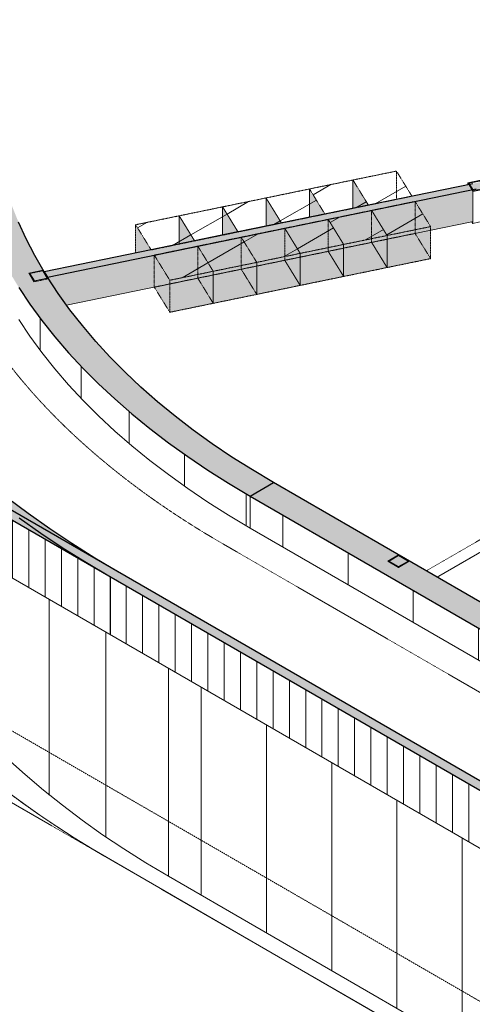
# Model space of a CAD drawing. Header units: millimetres. Extents: x 2807 to 348062, y -35711 to 43067.
# Tile 102 of 191: x 108260 to 114147, y -8248 to 4544. Entities that reach past the tile are written whole.
import ezdxf

# ---------------------------------------------------------------- set-up
doc = ezdxf.new("R2010")
doc.units = ezdxf.units.MM
for name, pattern in [('Hidden', [7.14375, 4.7625, -2.38125]), ('THO_hhidden', [2.5, 1.5, -1]), ('THO_hidden', [6, 3, -3])]:
    doc.linetypes.add(name, pattern=pattern)
for name, color, linetype, lineweight, true_color in [('A-AREA', 1, 'Continuous', 13, 0xff0000), ('A-DETL', 7, 'Continuous', 13, 0x00a600), ('G-ANNO-SYMB', 7, 'THO_hidden', 13, 0xff8040)]:
    doc.layers.add(name, color=color, linetype=linetype, lineweight=lineweight, true_color=true_color)
for name, color, linetype, lineweight in [('A-GENM', 7, 'Continuous', 13), ('A-WALL', 7, 'Continuous', 25), ('A-WALL-PATT', 7, 'Continuous', 25), ('I-WALL', 7, 'Continuous', 18), ('S-COLS', 7, 'Continuous', 13)]:
    doc.layers.add(name, color=color, linetype=linetype, lineweight=lineweight)
pattern_1 = [(30, (3507, 1220.57), (-424.264, 244.949), [])]
pattern_2 = [(30, (89894.75, 1220.57), (-424.264, 244.949), [])]
pattern_3 = [(30, (3507.014, 1220.566), (-42.42629, 24.494494), []), (30, (3507.014, 1244.815), (-42.42629, 24.494494), [])]

# ---------------------------------------------------------------- blocks, each defined once
blk = doc.blocks.new('NLRS_01_GM_WPB_dummy placeholder_gen_tho - kast 600x600x2100-V358-01 isometrie 1e verdieping _plotview_')
at = {"layer": 'A-GENM', "true_color": 0x808080}
h = blk.add_hatch(dxfattribs=at)
h.set_pattern_fill('FP_12', color=8, style=0, pattern_type=2)
h.set_pattern_definition(pattern_1)
h.paths.add_polyline_path([(23824, 1159), (24389, 1275), (24188, 1602), (23623, 1485), (23759, 1265)])
at = {"layer": 'A-GENM', "linetype": 'THO_hhidden', "true_color": 0xdcf8f8, "transparency": 33554636}
for points in [[(23824, 743), (23824, 1159), (23623, 1485), (23623, 1069)], [(23824, 743), (24389, 859), (24389, 1275), (23824, 1159)]]:
    blk.add_hatch(color=7, dxfattribs=at).paths.add_polyline_path(points)
at = {"layer": 'A-GENM', "linetype": 'THO_hhidden'}
for p, q in [((24188, 1602), (23623, 1485)), ((24389, 1275), (24188, 1602)), ((23623, 1485), (23824, 1159)), ((23623, 1069), (23623, 1485)), ((23824, 1159), (24389, 1275)), ((23824, 743), (23824, 1159)), ((24389, 1275), (24389, 859)), ((23824, 743), (23623, 1069)), ((24389, 859), (23824, 743))]:
    blk.add_line(p, q, dxfattribs=at)
at = {"layer": 'A-GENM', "color": 9, "linetype": 'THO_hhidden', "true_color": 0xb0c6c6}
for p, q in [((24188, 1186), (24188, 1602)), ((23623, 1069), (24188, 1186)), ((24188, 1186), (24389, 859))]:
    blk.add_line(p, q, dxfattribs=at)
blk = doc.blocks.new('NLRS_01_GM_WPB_dummy placeholder_gen_tho - kast 600x600x2100-V359-01 isometrie 1e verdieping _plotview_')
at = {"layer": 'A-GENM', "true_color": 0x808080}
h = blk.add_hatch(dxfattribs=at)
h.set_pattern_fill('FP_12', color=8, style=0, pattern_type=2)
h.set_pattern_definition(pattern_1)
h.paths.add_polyline_path([(24389, 1275), (24955, 1391), (24753, 1718), (24188, 1602)])
at = {"layer": 'A-GENM', "linetype": 'THO_hhidden', "true_color": 0xdcf8f8, "transparency": 33554636}
for points in [[(24389, 859), (24389, 1275), (24188, 1602), (24188, 1186)], [(24389, 859), (24955, 975), (24955, 1391), (24389, 1275), (24389, 1265)]]:
    blk.add_hatch(color=7, dxfattribs=at).paths.add_polyline_path(points)
at = {"layer": 'A-GENM', "linetype": 'THO_hhidden'}
for p, q in [((24753, 1718), (24188, 1602)), ((24955, 1391), (24753, 1718)), ((24188, 1602), (24389, 1275)), ((24389, 1275), (24955, 1391)), ((24955, 1391), (24955, 975)), ((24389, 859), (24389, 1275)), ((24955, 975), (24389, 859))]:
    blk.add_line(p, q, dxfattribs=at)
at = {"layer": 'A-GENM', "color": 9, "linetype": 'THO_hhidden', "true_color": 0xb0c6c6}
for p, q in [((24753, 1302), (24753, 1718)), ((24188, 1186), (24188, 1602)), ((24389, 1227), (24753, 1302)), ((24753, 1302), (24955, 975)), ((24389, 859), (24188, 1186))]:
    blk.add_line(p, q, dxfattribs=at)
at = {"layer": 'A-GENM', "color": 254, "linetype": 'THO_hhidden', "true_color": 0xd3eeee}
blk.add_line((24188, 1186), (24389, 1227), dxfattribs=at)
blk = doc.blocks.new('NLRS_01_GM_WPB_dummy placeholder_gen_tho - kast 600x600x2100-V360-01 isometrie 1e verdieping _plotview_')
at = {"layer": 'A-GENM', "true_color": 0x808080}
h = blk.add_hatch(dxfattribs=at)
h.set_pattern_fill('FP_12', color=8, style=0, pattern_type=2)
h.set_pattern_definition(pattern_1)
h.paths.add_polyline_path([(24955, 1391), (25520, 1508), (25319, 1834), (24753, 1718)])
at = {"layer": 'A-GENM', "linetype": 'THO_hhidden', "true_color": 0xdcf8f8, "transparency": 33554636}
for points in [[(24955, 975), (24955, 1391), (24753, 1718), (24753, 1302), (24776, 1265)], [(24955, 975), (25520, 1092), (25520, 1508), (24955, 1391), (24955, 1265)]]:
    blk.add_hatch(color=7, dxfattribs=at).paths.add_polyline_path(points)
at = {"layer": 'A-GENM', "linetype": 'THO_hhidden'}
for p, q in [((25319, 1834), (24753, 1718)), ((25520, 1508), (25319, 1834)), ((24753, 1718), (24955, 1391)), ((24955, 1391), (25520, 1508)), ((25520, 1508), (25520, 1092)), ((24955, 975), (24955, 1391)), ((25520, 1092), (24955, 975))]:
    blk.add_line(p, q, dxfattribs=at)
at = {"layer": 'A-GENM', "color": 9, "linetype": 'THO_hhidden', "true_color": 0xb0c6c6}
for p, q in [((25319, 1418), (25319, 1834)), ((24753, 1302), (24753, 1718)), ((24955, 1343), (25319, 1418)), ((25319, 1418), (25520, 1092)), ((24955, 975), (24753, 1302))]:
    blk.add_line(p, q, dxfattribs=at)
at = {"layer": 'A-GENM', "color": 254, "linetype": 'THO_hhidden', "true_color": 0xd3eeee}
blk.add_line((24753, 1302), (24955, 1343), dxfattribs=at)
blk = doc.blocks.new('NLRS_01_GM_WPB_dummy placeholder_gen_tho - kast 600x600x2100-V361-01 isometrie 1e verdieping _plotview_')
at = {"layer": 'A-GENM', "true_color": 0x808080}
h = blk.add_hatch(dxfattribs=at)
h.set_pattern_fill('FP_12', color=8, style=0, pattern_type=2)
h.set_pattern_definition(pattern_1)
h.paths.add_polyline_path([(25520, 1508), (26085, 1624), (25884, 1950), (25319, 1834)])
at = {"layer": 'A-GENM', "linetype": 'THO_hhidden', "true_color": 0xdcf8f8, "transparency": 33554636}
for points in [[(25520, 1092), (25520, 1508), (25319, 1834), (25319, 1418), (25413, 1265)], [(25520, 1092), (26085, 1208), (26085, 1624), (25520, 1508), (25520, 1265)]]:
    blk.add_hatch(color=7, dxfattribs=at).paths.add_polyline_path(points)
at = {"layer": 'A-GENM', "linetype": 'THO_hhidden'}
for p, q in [((25884, 1950), (25319, 1834)), ((26085, 1624), (25884, 1950)), ((25319, 1834), (25520, 1508)), ((25520, 1508), (26085, 1624)), ((26085, 1624), (26085, 1208)), ((25520, 1092), (25520, 1508)), ((26085, 1208), (25520, 1092))]:
    blk.add_line(p, q, dxfattribs=at)
at = {"layer": 'A-GENM', "color": 9, "linetype": 'THO_hhidden', "true_color": 0xb0c6c6}
for p, q in [((25884, 1534), (25884, 1950)), ((25319, 1418), (25319, 1834)), ((25520, 1092), (25319, 1418)), ((25520, 1459), (25884, 1534)), ((25884, 1534), (26085, 1208))]:
    blk.add_line(p, q, dxfattribs=at)
at = {"layer": 'A-GENM', "color": 254, "linetype": 'THO_hhidden', "true_color": 0xd3eeee}
blk.add_line((25319, 1418), (25520, 1459), dxfattribs=at)
blk = doc.blocks.new('NLRS_01_GM_WPB_dummy placeholder_gen_tho - kast 600x600x2100-V362-01 isometrie 1e verdieping _plotview_')
at = {"layer": 'A-GENM', "true_color": 0x808080}
h = blk.add_hatch(dxfattribs=at)
h.set_pattern_fill('FP_12', color=8, style=0, pattern_type=2)
h.set_pattern_definition(pattern_1)
h.paths.add_polyline_path([(26650, 1740), (27216, 1856), (27014, 2183), (26449, 2066)])
at = {"layer": 'A-GENM', "linetype": 'THO_hhidden', "true_color": 0xdcf8f8, "transparency": 33554636}
for points in [[(26650, 1324), (26650, 1740), (26449, 2066), (26449, 1650)], [(26650, 1324), (27216, 1440), (27216, 1856), (26650, 1740)]]:
    blk.add_hatch(color=7, dxfattribs=at).paths.add_polyline_path(points)
at = {"layer": 'A-GENM', "linetype": 'THO_hhidden'}
for p, q in [((27014, 2183), (26449, 2066)), ((27216, 1856), (27014, 2183)), ((26449, 2066), (26650, 1740)), ((26650, 1740), (27216, 1856)), ((27216, 1856), (27216, 1440)), ((26650, 1324), (26650, 1740)), ((27216, 1440), (26650, 1324))]:
    blk.add_line(p, q, dxfattribs=at)
at = {"layer": 'A-GENM', "color": 9, "linetype": 'THO_hhidden', "true_color": 0xb0c6c6}
for p, q in [((27014, 1767), (27014, 2183)), ((26449, 1650), (26449, 2066)), ((26650, 1692), (27014, 1767)), ((27014, 1767), (27216, 1440)), ((26650, 1324), (26449, 1650))]:
    blk.add_line(p, q, dxfattribs=at)
at = {"layer": 'A-GENM', "color": 254, "linetype": 'THO_hhidden', "true_color": 0xd3eeee}
blk.add_line((26449, 1650), (26650, 1692), dxfattribs=at)
blk = doc.blocks.new('NLRS_01_GM_WPB_dummy placeholder_gen_tho - kast 600x600x2100-V363-01 isometrie 1e verdieping _plotview_')
at = {"layer": 'A-GENM', "true_color": 0x808080}
h = blk.add_hatch(dxfattribs=at)
h.set_pattern_fill('FP_12', color=8, style=0, pattern_type=2)
h.set_pattern_definition(pattern_1)
h.paths.add_polyline_path([(23582, 1553), (24147, 1670), (23946, 1996), (23380, 1880)])
at = {"layer": 'A-GENM', "linetype": 'THO_hhidden', "true_color": 0xdcf8f8, "transparency": 33554636}
blk.add_hatch(color=7, dxfattribs=at).paths.add_polyline_path([(23380, 1512), (23582, 1553), (23380, 1880)])
at = {"layer": 'A-GENM', "linetype": 'THO_hhidden'}
for p, q in [((23946, 1996), (23380, 1880)), ((24147, 1670), (23946, 1996)), ((23380, 1880), (23582, 1553)), ((23380, 1880), (23380, 1512)), ((23582, 1553), (24147, 1670))]:
    blk.add_line(p, q, dxfattribs=at)
at = {"layer": 'A-GENM', "color": 9, "linetype": 'THO_hhidden', "true_color": 0xb0c6c6}
blk.add_line((23946, 1628), (23946, 1996), dxfattribs=at)
blk = doc.blocks.new('NLRS_01_GM_WPB_dummy placeholder_gen_tho - kast 600x600x2100-V364-01 isometrie 1e verdieping _plotview_')
at = {"layer": 'A-GENM', "true_color": 0x808080}
h = blk.add_hatch(dxfattribs=at)
h.set_pattern_fill('FP_12', color=8, style=0, pattern_type=2)
h.set_pattern_definition(pattern_1)
h.paths.add_polyline_path([(24147, 1670), (24712, 1786), (24511, 2112), (23946, 1996), (23966, 1963)])
at = {"layer": 'A-GENM', "linetype": 'THO_hhidden', "true_color": 0xdcf8f8, "transparency": 33554636}
blk.add_hatch(color=7, dxfattribs=at).paths.add_polyline_path([(23946, 1628), (24147, 1670), (23946, 1996), (23946, 1930)])
at = {"layer": 'A-GENM', "linetype": 'THO_hhidden'}
for p, q in [((24511, 2112), (23946, 1996)), ((24712, 1786), (24511, 2112)), ((23946, 1996), (24147, 1670)), ((24147, 1670), (24712, 1786))]:
    blk.add_line(p, q, dxfattribs=at)
at = {"layer": 'A-GENM', "color": 9, "linetype": 'THO_hhidden', "true_color": 0xb0c6c6}
for p, q in [((24511, 1744), (24511, 2112)), ((23946, 1996), (23946, 1628))]:
    blk.add_line(p, q, dxfattribs=at)
blk = doc.blocks.new('NLRS_01_GM_WPB_dummy placeholder_gen_tho - kast 600x600x2100-V365-01 isometrie 1e verdieping _plotview_')
at = {"layer": 'A-GENM', "true_color": 0x808080}
h = blk.add_hatch(dxfattribs=at)
h.set_pattern_fill('FP_12', color=8, style=0, pattern_type=2)
h.set_pattern_definition(pattern_1)
h.paths.add_polyline_path([(24712, 1786), (25277, 1902), (25076, 2228), (24511, 2112), (24603, 1963)])
at = {"layer": 'A-GENM', "linetype": 'THO_hhidden', "true_color": 0xdcf8f8, "transparency": 33554636}
blk.add_hatch(color=7, dxfattribs=at).paths.add_polyline_path([(24511, 1744), (24712, 1786), (24511, 2112), (24511, 1930)])
at = {"layer": 'A-GENM', "linetype": 'THO_hhidden'}
for p, q in [((25076, 2228), (24511, 2112)), ((25277, 1902), (25076, 2228)), ((24511, 2112), (24712, 1786)), ((24712, 1786), (25277, 1902))]:
    blk.add_line(p, q, dxfattribs=at)
at = {"layer": 'A-GENM', "color": 9, "linetype": 'THO_hhidden', "true_color": 0xb0c6c6}
for p, q in [((25076, 1861), (25076, 2228)), ((24511, 2112), (24511, 1744))]:
    blk.add_line(p, q, dxfattribs=at)
blk = doc.blocks.new('NLRS_01_GM_WPB_dummy placeholder_gen_tho - kast 600x600x2100-V366-01 isometrie 1e verdieping _plotview_')
at = {"layer": 'A-GENM', "true_color": 0x808080}
h = blk.add_hatch(dxfattribs=at)
h.set_pattern_fill('FP_12', color=8, style=0, pattern_type=2)
h.set_pattern_definition(pattern_1)
h.paths.add_polyline_path([(25277, 1902), (25842, 2018), (25641, 2345), (25076, 2228), (25239, 1963)])
at = {"layer": 'A-GENM', "linetype": 'THO_hhidden', "true_color": 0xdcf8f8, "transparency": 33554636}
blk.add_hatch(color=7, dxfattribs=at).paths.add_polyline_path([(25076, 1861), (25277, 1902), (25076, 2228), (25076, 1930)])
at = {"layer": 'A-GENM', "linetype": 'THO_hhidden'}
for p, q in [((25641, 2345), (25076, 2228)), ((25842, 2018), (25641, 2345)), ((25076, 2228), (25277, 1902)), ((25277, 1902), (25842, 2018))]:
    blk.add_line(p, q, dxfattribs=at)
at = {"layer": 'A-GENM', "color": 9, "linetype": 'THO_hhidden', "true_color": 0xb0c6c6}
for p, q in [((25641, 1977), (25641, 2345)), ((25076, 2228), (25076, 1861))]:
    blk.add_line(p, q, dxfattribs=at)
blk = doc.blocks.new('NLRS_01_GM_WPB_dummy placeholder_gen_tho - kast 600x600x2100-V367-01 isometrie 1e verdieping _plotview_')
at = {"layer": 'A-GENM', "true_color": 0x808080}
h = blk.add_hatch(dxfattribs=at)
h.set_pattern_fill('FP_12', color=8, style=0, pattern_type=2)
h.set_pattern_definition(pattern_1)
h.paths.add_polyline_path([(26408, 2134), (26973, 2251), (26772, 2577), (26206, 2461), (26326, 2266)])
at = {"layer": 'A-GENM', "linetype": 'THO_hhidden', "true_color": 0xdcf8f8, "transparency": 33554636}
blk.add_hatch(color=7, dxfattribs=at).paths.add_polyline_path([(26206, 2093), (26408, 2134), (26206, 2461), (26206, 2346)])
at = {"layer": 'A-GENM', "linetype": 'THO_hhidden'}
for p, q in [((26772, 2577), (26206, 2461)), ((26973, 2251), (26772, 2577)), ((26206, 2461), (26408, 2134)), ((26408, 2134), (26973, 2251))]:
    blk.add_line(p, q, dxfattribs=at)
at = {"layer": 'A-GENM', "color": 9, "linetype": 'THO_hhidden', "true_color": 0xb0c6c6}
for p, q in [((26772, 2209), (26772, 2577)), ((26206, 2461), (26206, 2093))]:
    blk.add_line(p, q, dxfattribs=at)
blk = doc.blocks.new('FP_405-01 isometrie 1e verdieping _plotview_')
at = {"layer": 'A-WALL-PATT', "color": 8, "lineweight": 13, "true_color": 0x808080}
for p, q in [((19563, -558), (19563, -368)), ((19663, -616), (19663, -512)), ((19663, -1697), (19663, -1489)), ((19861, -2380), (19861, -1604)), ((20156, -3051), (20156, -1774)), ((20546, -3706), (20546, -1999)), ((21029, -4341), (21029, -2278)), ((21600, -4950), (21600, -2608)), ((22257, -5530), (22257, -2987)), ((22994, -6076), (22994, -3412)), ((23806, -6586), (23806, -3881))]:
    blk.add_line(p, q, dxfattribs=at)
at = {"layer": 'I-WALL'}
for p, q in [((19552, 2923), (19552, 2907)), ((19552, -353), (19552, -552))]:
    blk.add_line(p, q, dxfattribs=at)
blk = doc.blocks.new('FP_409-01 isometrie 1e verdieping _plotview_')
at = {"layer": 'A-WALL-PATT', "color": 8, "lineweight": 13, "true_color": 0x808080}
for p, q in [((21062, 2931), (21062, 3347)), ((21170, 2241), (21170, 2657)), ((21386, 1560), (21386, 1976)), ((21710, 893), (21710, 1309)), ((22140, 246), (22140, 662)), ((22670, -375), (22670, 41)), ((23297, -966), (23297, -550)), ((24016, -1521), (24016, -1105)), ((24819, -2035), (24819, -1619))]:
    blk.add_line(p, q, dxfattribs=at)
at = {"layer": 'I-WALL'}
blk.add_line((21052, 3674), (21052, 3258), dxfattribs=at)
blk = doc.blocks.new('FP_410-01 isometrie 1e verdieping _plotview_')
at = {"layer": 'A-WALL-PATT', "color": 8, "lineweight": 13, "true_color": 0x808080}
for p, q in [((25179, 8398), (25179, 8814)), ((24373, 7886), (24373, 8302)), ((23654, 7332), (23654, 7748)), ((23030, 6741), (23030, 7157)), ((22507, 6119), (22507, 6535)), ((22088, 5470), (22088, 5886)), ((21778, 4802), (21778, 5218)), ((21580, 4119), (21580, 4535)), ((21494, 3429), (21494, 3845))]:
    blk.add_line(p, q, dxfattribs=at)
blk = doc.blocks.new('FP_415-01 isometrie 1e verdieping _plotview_')
at = {"layer": 'A-WALL-PATT', "color": 252, "lineweight": 13, "true_color": 0x9c978e}
for p, q in [((18482, 2778), (18482, 3528)), ((18490, 2604), (18490, 3355)), ((18503, 2431), (18503, 3182)), ((18522, 2258), (18522, 3009)), ((18548, 2086), (18548, 2837)), ((18578, 1914), (18578, 2664)), ((18615, 1742), (18615, 2492)), ((18657, 1570), (18657, 2321)), ((18705, 1399), (18705, 2150)), ((18759, 1229), (18759, 1979)), ((18818, 1059), (18818, 1810)), ((18883, 890), (18883, 1640)), ((18953, 721), (18953, 1472)), ((19029, 554), (19029, 1305)), ((19111, 387), (19111, 1138)), ((19198, 221), (19198, 972)), ((19291, 57), (19291, 807)), ((19389, -107), (19389, 644)), ((19493, -270), (19493, 481)), ((19602, -431), (19602, 320)), ((19716, -591), (19716, 160)), ((19836, -716), (19836, 1)), ((19961, -788), (19961, -157)), ((20091, -863), (20091, -313)), ((20227, -941), (20227, -467)), ((20367, -1022), (20367, -620)), ((20513, -1107), (20513, -772)), ((20663, -1193), (20663, -922)), ((20819, -1283), (20819, -1070)), ((20979, -1376), (20979, -1216)), ((21145, -1471), (21145, -1361)), ((21315, -1570), (21315, -1504)), ((21489, -1670), (21489, -1644)), ((23050, -3446), (23050, -2696))]:
    blk.add_line(p, q, dxfattribs=at)
at = {"layer": 'I-WALL'}
blk.add_line((18482, 3674), (18482, 2923), dxfattribs=at)
blk = doc.blocks.new('NLRS_28_SCO_UN_koker_gen_bcb - K200_200_12_5-V506-01 isometrie 1e verdieping _plotview_')
at = {"layer": 'S-COLS'}
h = blk.add_hatch(dxfattribs=at)
h.set_pattern_fill('FP_15', color=256, style=0, pattern_type=2)
h.set_pattern_definition(pattern_3)
h.paths.add_polyline_path([(26799, -2572), (26941, -2491), (26799, -2409), (26658, -2491)])
h.paths.add_polyline_path([(26799, -2562), (26675, -2491), (26799, -2419), (26923, -2491)])
at = {"layer": 'S-COLS', "lineweight": 18}
for p, q in [((26799, -2409), (26658, -2491)), ((26675, -2491), (26799, -2419)), ((26941, -2491), (26799, -2409)), ((26799, -2419), (26923, -2491)), ((26658, -2491), (26799, -2572)), ((26799, -2562), (26675, -2491)), ((26799, -2572), (26941, -2491)), ((26923, -2491), (26799, -2562))]:
    blk.add_line(p, q, dxfattribs=at)
blk = doc.blocks.new('NLRS_28_SCO_UN_koker_gen_bcb - K200_200_12_5-V510-01 isometrie 1e verdieping _plotview_')
at = {"layer": 'S-COLS'}
h = blk.add_hatch(dxfattribs=at)
h.set_pattern_fill('FP_15', color=256, style=0, pattern_type=2)
h.set_pattern_definition(pattern_3)
h.paths.add_polyline_path([(22058, 1140), (22246, 1179), (22179, 1288), (21991, 1249), (22031, 1183)])
h.paths.add_polyline_path([(22065, 1150), (22006, 1245), (22171, 1279), (22230, 1184)])
at = {"layer": 'S-COLS', "lineweight": 18}
for p, q in [((22179, 1288), (21991, 1249)), ((22205, 1245), (22179, 1288)), ((21991, 1249), (22058, 1140)), ((22006, 1245), (22171, 1279)), ((22065, 1150), (22006, 1245)), ((22058, 1140), (22246, 1179)), ((22230, 1184), (22065, 1150)), ((22171, 1279), (22230, 1184)), ((22246, 1179), (22220, 1222))]:
    blk.add_line(p, q, dxfattribs=at)
blk = doc.blocks.new('NLRS_28_SCO_UN_koker_gen_bcb - K200_200_12_5-V534-01 isometrie 1e verdieping _plotview_')
at = {"layer": 'S-COLS'}
h = blk.add_hatch(dxfattribs=at)
h.set_pattern_fill('FP_15', color=256, style=0, pattern_type=2)
h.set_pattern_definition(pattern_3)
h.paths.add_polyline_path([(27766, 2314), (27955, 2353), (27888, 2462), (27699, 2423)])
h.paths.add_polyline_path([(27774, 2323), (27715, 2418), (27880, 2452), (27939, 2357)])
at = {"layer": 'S-COLS', "lineweight": 18}
for p, q in [((27888, 2462), (27699, 2423)), ((27715, 2418), (27880, 2452)), ((27880, 2452), (27939, 2357)), ((27955, 2353), (27888, 2462)), ((27699, 2423), (27766, 2314)), ((27774, 2323), (27715, 2418)), ((27766, 2314), (27955, 2353)), ((27939, 2357), (27774, 2323))]:
    blk.add_line(p, q, dxfattribs=at)
at = {"layer": 'S-COLS', "color": 252, "true_color": 0x879191}
for p, q in [((27880, 2452), (27880, 2437)), ((27955, 2323), (27955, 2353)), ((27955, 2262), (27955, 2321))]:
    blk.add_line(p, q, dxfattribs=at)
at = {"layer": 'S-COLS'}
for p, q in [((27699, 2399), (27699, 2423)), ((27766, 1898), (27766, 2314)), ((27766, 1898), (27754, 1919)), ((27838, 1913), (27766, 1898))]:
    blk.add_line(p, q, dxfattribs=at)
at = {"layer": 'S-COLS', "linetype": 'Hidden'}
blk.add_line((27910, 2405), (27910, 2390), dxfattribs=at)
at = {"layer": 'S-COLS', "color": 252, "linetype": 'Hidden', "true_color": 0x879191}
blk.add_line((27910, 2390), (27910, 2351), dxfattribs=at)
at = {"layer": 'S-COLS', "color": 253, "true_color": 0xa1a1a1}
for q in [(27955, 2262), (27838, 1913)]:
    blk.add_line((27955, 1937), q, dxfattribs=at)

msp = doc.modelspace()

# ---------------------------------------------------------------- hatches: boundary and pattern name
at = {"layer": 'A-GENM', "true_color": 0x808080}
h = msp.add_hatch(dxfattribs=at)
h.set_pattern_fill('FP_12', color=8, style=0, pattern_type=2)
h.set_pattern_definition(pattern_2)
h.paths.add_polyline_path([(112230, 2018), (112795, 2134), (112594, 2461), (112029, 2345)])
at = {"layer": 'A-GENM', "true_color": 0xdcf8f8, "transparency": 33554636}
for points in [[(112029, 1977), (112230, 2018), (112029, 2345)], [(112473, 1208), (112473, 1624), (112272, 1950), (112272, 1534), (112438, 1265)], [(112473, 1208), (113038, 1324), (113038, 1740), (112473, 1624), (112473, 1265)]]:
    msp.add_hatch(color=7, dxfattribs=at).paths.add_polyline_path(points)
at = {"layer": 'A-GENM', "true_color": 0x808080}
h = msp.add_hatch(dxfattribs=at)
h.set_pattern_fill('FP_12', color=8, style=0, pattern_type=2)
h.set_pattern_definition(pattern_2)
h.paths.add_polyline_path([(112473, 1624), (113038, 1740), (112837, 2066), (112272, 1950)])
at = {"layer": 'A-WALL-PATT', "lineweight": 18, "true_color": 0x808080}
for points in [[(109439, -2695), (109545, -2633), (109238, -2451), (108884, -2226), (108650, -2071), (108371, -1873), (108102, -1672), (107806, -1435), (107593, -1255), (107355, -1041), (107127, -823), (106910, -601), (106704, -376), (106497, -131), (106326, 85), (106154, 319), (105965, 604), (105846, 797), (105710, 1039), (105585, 1283), (105473, 1530), (105373, 1778), (105285, 2028), (105210, 2279), (105147, 2531), (105097, 2784), (105059, 3038), (105034, 3292), (105022, 3547), (105022, 3803), (105034, 4058), (105059, 4310), (105097, 4564), (105147, 4817), (105210, 5069), (105285, 5320), (105373, 5570), (105473, 5818), (105585, 6065), (105710, 6309), (105854, 6564), (106015, 6822), (106189, 7076), (106354, 7298), (106541, 7532), (106740, 7763), (106950, 7990), (107172, 8214), (107406, 8435), (107650, 8651), (107842, 8813), (108102, 9020), (108371, 9221), (108650, 9418), (108992, 9644), (109238, 9799), (109545, 9981), (109862, 10159), (110260, 10368), (110520, 10498), (110862, 10659), (111211, 10815), (111568, 10965), (111932, 11108), (112304, 11246), (112714, 11388), (113066, 11503), (113456, 11622), (113852, 11734), (114253, 11840), (114660, 11939), (115168, 12052), (115486, 12117), (115906, 12196), (116329, 12268), (116756, 12332), (117186, 12390), (117623, 12441), (118053, 12484), (118490, 12520), (118928, 12549), (119368, 12571), (119808, 12586), (120249, 12593), (120693, 12593), (121138, 12586), (121583, 12571), (122027, 12548), (122531, 12514), (122910, 12482), (123350, 12437), (123786, 12386), (124220, 12327), (124651, 12261), (125078, 12188), (125502, 12107), (125922, 12020), (126362, 11919), (126747, 11824), (127152, 11716), (127552, 11601), (127946, 11479), (128334, 11351), (128716, 11217), (129091, 11076), (129458, 10928), (129819, 10775), (130172, 10615), (130420, 10498), (130753, 10331), (131078, 10159), (131395, 9981), (131501, 10043), (131181, 10222), (130853, 10396), (130516, 10564), (130078, 10769), (129729, 10922), (129372, 11069), (129008, 11211), (128636, 11347), (128259, 11477), (127874, 11601), (127440, 11731), (127048, 11840), (126666, 11939), (126213, 12047), (125869, 12124), (125454, 12208), (124986, 12294), (124611, 12357), (124184, 12421), (123754, 12479), (123322, 12529), (122887, 12572), (122450, 12608), (122012, 12636), (121572, 12658), (121132, 12672), (120691, 12680), (120247, 12680), (119802, 12672), (119357, 12658), (118913, 12636), (118471, 12606), (118030, 12570), (117591, 12526), (117154, 12475), (116720, 12417), (116179, 12332), (115803, 12268), (115422, 12196), (115018, 12113), (114603, 12019), (114193, 11919), (113788, 11812), (113388, 11699), (112994, 11579), (112606, 11452), (112224, 11320), (111849, 11181), (111482, 11035), (111121, 10884), (110768, 10727), (110424, 10564), (110087, 10396), (109759, 10222), (109439, 10043), (109129, 9858), (108791, 9644), (108536, 9474), (108254, 9275), (107982, 9071), (107661, 8813), (107415, 8603), (107180, 8389), (106955, 8171), (106740, 7949), (106537, 7724), (106344, 7495), (106154, 7251), (105993, 7029), (105835, 6791), (105704, 6579), (105553, 6309), (105430, 6065), (105319, 5818), (105220, 5570), (105133, 5320), (105059, 5069), (104996, 4817), (104947, 4564), (104909, 4310), (104884, 4056), (104872, 3801), (104872, 3545), (104884, 3288), (104910, 3031), (104948, 2775), (104999, 2520), (105062, 2265), (105138, 2012), (105227, 1759), (105327, 1509), (105441, 1260), (105566, 1013), (105704, 769), (105854, 526), (106015, 287), (106189, 50), (106374, -184), (106578, -424), (106778, -642), (106997, -866), (107227, -1087), (107468, -1303), (107735, -1528), (107982, -1724), (108254, -1927), (108536, -2126), (108827, -2321), (109129, -2510), (109336, -2633)], [(111256, -1646), (111560, -1470), (111286, -1306), (111012, -1132), (110746, -952), (110491, -767), (110247, -578), (110014, -384), (109793, -187), (109630, -34), (109434, 163), (109249, 365), (109075, 569), (108913, 776), (108761, 987), (108579, 1268), (108444, 1504), (108330, 1727), (108229, 1952), (108156, 2133), (108079, 2353), (108015, 2575), (107962, 2797), (107921, 3021), (107892, 3245), (107875, 3470), (107871, 3709), (107877, 3919), (107896, 4144), (107928, 4368), (107971, 4591), (108026, 4814), (108093, 5036), (108171, 5256), (108262, 5474), (108364, 5691), (108478, 5906), (108625, 6153), (108740, 6330), (108887, 6538), (109046, 6743), (109216, 6945), (109396, 7145), (109588, 7340), (109808, 7550), (110013, 7732), (110296, 7966), (110531, 8145), (110775, 8320), (111028, 8491), (111290, 8657), (111560, 8818), (111256, 8993), (110977, 8827), (110707, 8656), (110446, 8480), (110194, 8299), (109952, 8114), (109690, 7899), (109499, 7732), (109287, 7535), (109087, 7335), (108897, 7130), (108718, 6923), (108550, 6713), (108394, 6499), (108249, 6283), (108115, 6065), (107994, 5844), (107884, 5621), (107786, 5396), (107700, 5170), (107627, 4942), (107565, 4713), (107516, 4483), (107479, 4253), (107454, 4021), (107442, 3790), (107442, 3558), (107454, 3327), (107479, 3095), (107516, 2865), (107565, 2635), (107627, 2406), (107700, 2178), (107803, 1914), (107899, 1696), (108007, 1481), (108127, 1265), (108249, 1065), (108419, 814), (108550, 635), (108718, 425), (108897, 217), (109087, 13), (109331, -229), (109538, -419), (109754, -605), (109979, -787), (110213, -965), (110454, -1138), (110707, -1308), (110977, -1479), (111059, -1528)], [(109439, -2695), (109545, -2633), (104242, 428), (104136, 367), (109033, -2460)], [(135015, -15363), (135319, -15187), (111560, -1470), (111256, -1646), (134803, -15240)], [(133192, -16409), (133298, -16347), (109545, -2633), (109439, -2695), (132349, -15921)]]:
    msp.add_hatch(color=8, dxfattribs=at).paths.add_polyline_path(points)
at = {"layer": 'A-WALL-PATT', "lineweight": 18, "true_color": 0xafafaf}
msp.add_hatch(color=253, dxfattribs=at).paths.add_polyline_path([(108621, 1200), (114274, 2362), (114276, 2439), (108579, 1268), (108600, 1234)])
at = {"layer": 'A-WALL-PATT', "true_color": 0xf0f0f0}
h = msp.add_hatch(color=7, dxfattribs=at)
h.paths.add_polyline_path([(108870, 835), (114142, 1919), (114142, 2335), (108621, 1200), (108761, 987), (108861, 849)])
h.paths.add_polyline_path([(114162, 2323), (114274, 2346), (114274, 2362), (114154, 2336)])
at = {"layer": 'A-WALL-PATT', "lineweight": 13, "true_color": 0x808080}
h = msp.add_hatch(dxfattribs=at)
h.set_pattern_fill('FP_20', color=8, style=0, pattern_type=2)
h.set_pattern_definition([(90, (109439.16, -3110.7), (-212.132, 122.474), [])])
h.paths.add_polyline_path([(109439, -3445), (109439, -2695), (104136, 367), (104136, -384), (104201, -420), (104201, -413), (104245, -439), (104245, -447), (109033, -3211)])
h = msp.add_hatch(dxfattribs=at)
h.set_pattern_fill('FP_11', color=8, style=0, pattern_type=2)
h.set_pattern_definition([(90, (135439.5, -16023.6), (-848.528, 489.898), [])])
h.paths.add_polyline_path([(135015, -15779), (135015, -15363), (111256, -1646), (111256, -2062), (134803, -15656)])
h = msp.add_hatch(dxfattribs=at)
h.set_pattern_fill('FP_14', color=8, style=0, pattern_type=2)
h.set_pattern_definition([(90, (133192.43, -16824.66), (-212.132, 122.474), [])])
h.paths.add_polyline_path([(133192, -17159), (133192, -16409), (109439, -2695), (109439, -3445), (132726, -16890)])
h = msp.add_hatch(dxfattribs=at)
h.set_pattern_fill('FP_1', color=8, style=0, pattern_type=2)
h.set_pattern_definition([(90, (134378.8, -19893.8), (-848.528, 489.898), [])])
h.paths.add_polyline_path([(133955, -20302), (133955, -17599), (110196, -3882), (110196, -6585), (132883, -19683)])

# ---------------------------------------------------------------- linework, layer by layer
at = {"layer": 'A-AREA'}
msp.add_line((133192, -20082), (109439, -6369), dxfattribs=at)
msp.add_ellipse((120470, 0), major_axis=(15600, 0), ratio=0.57735, start_param=3.236131, end_param=3.926991, dxfattribs=at)
at = {"layer": 'A-DETL', "color": 7, "linetype": 'THO_hhidden', "lineweight": 18}
for p, q in [((117783, -171), (113547, -2617)), ((117951, -238), (113688, -2699))]:
    msp.add_line(p, q, dxfattribs=at)
at = {"layer": 'A-DETL', "color": 7, "linetype": 'THO_hhidden'}
for p, q in [((110903, -2266), (134662, -15983)), ((104245, -3370), (109439, -6369)), ((133192, -20082), (109439, -6369))]:
    msp.add_line(p, q, dxfattribs=at)
for centre, major_axis, start_param in [((120470, 3258), (13530, 0), 2.354431), ((120470, 0), (15600, 0), 3.236131)]:
    msp.add_ellipse(centre, major_axis=major_axis, ratio=0.57735, start_param=start_param, end_param=3.926991, dxfattribs=at)
at = {"layer": 'A-GENM', "linetype": 'THO_hhidden'}
for p, q in [((112594, 2461), (112029, 2345)), ((112795, 2134), (112594, 2461)), ((112029, 2345), (112230, 2018)), ((112230, 2018), (112795, 2134)), ((112837, 2066), (112272, 1950)), ((113038, 1740), (112837, 2066)), ((112272, 1950), (112473, 1624)), ((112473, 1624), (113038, 1740)), ((113038, 1740), (113038, 1324)), ((112473, 1208), (112473, 1624)), ((113038, 1324), (112473, 1208))]:
    msp.add_line(p, q, dxfattribs=at)
at = {"layer": 'A-GENM', "color": 9, "linetype": 'THO_hhidden', "true_color": 0xb0c6c6}
for p, q in [((112594, 2093), (112594, 2461)), ((112029, 2345), (112029, 1977)), ((112837, 1650), (112837, 2066)), ((112272, 1534), (112272, 1950)), ((112473, 1576), (112837, 1650)), ((112837, 1650), (113038, 1324)), ((112473, 1208), (112272, 1534))]:
    msp.add_line(p, q, dxfattribs=at)
at = {"layer": 'A-GENM', "color": 254, "linetype": 'THO_hhidden', "true_color": 0xd3eeee}
msp.add_line((112272, 1534), (112473, 1576), dxfattribs=at)
at = {"layer": 'A-WALL'}
msp.add_polyline3d([(108579, 1268, 0), (108600, 1234, 0), (108621, 1200, 0)], dxfattribs=at)
at = {"layer": 'G-ANNO-SYMB'}
msp.add_line((148766, -28140), (89126, 6293), dxfattribs=at)
at = {"layer": 'I-WALL', "lineweight": 25}
for p, q in [((108621, 1200), (114197, 2346)), ((114152, 2413), (111100, 1786)), ((111099, 1786), (109969, 1553)), ((109969, 1553), (108579, 1268)), ((138607, -19413), (104242, 428)), ((104136, 367), (138501, -19474)), ((111256, -1646), (111560, -1470)), ((114698, -3282), (111560, -1470)), ((111256, -1646), (135015, -15363))]:
    msp.add_line(p, q, dxfattribs=at)
at = {"layer": 'I-WALL', "color": 9, "true_color": 0xb0c6c6}
for p, q in [((113038, 1692), (114142, 1919)), ((108870, 835), (113038, 1692))]:
    msp.add_line(p, q, dxfattribs=at)
at = {"layer": 'I-WALL'}
for p, q in [((104245, -447), (138393, -20162)), ((111256, -1646), (111256, -2062)), ((111256, -2062), (111256, -1646)), ((111256, -2062), (135015, -15779)), ((109439, -3445), (109439, -2695)), ((110196, -6585), (133955, -20302))]:
    msp.add_line(p, q, dxfattribs=at)
at = {"layer": 'I-WALL', "lineweight": 25}
for points in [[(108579, 1268, 0), (108456, 1481, 0), (108345, 1696, 0), (108244, 1914, 0)], [(111560, -1470, 0), (111286, -1306, 0), (111020, -1138, 0), (110764, -965, 0), (110517, -787, 0), (110280, -605, 0), (110053, -419, 0), (109836, -229, 0), (109630, -34, 0), (109434, 163, 0), (109249, 365, 0), (109075, 569, 0), (108913, 776, 0), (108761, 987, 0), (108621, 1200, 0)], [(108249, 1065, 0), (108394, 849, 0), (108550, 635, 0), (108718, 425, 0), (108897, 217, 0), (109087, 13, 0), (109287, -187, 0), (109499, -384, 0), (109720, -578, 0), (109952, -767, 0), (110194, -952, 0), (110446, -1132, 0), (110707, -1308, 0), (110977, -1479, 0), (111256, -1646, 0)], [(109545, -2633, 0), (109238, -2451, 0), (108939, -2263, 0), (108650, -2071, 0), (108371, -1873, 0), (108102, -1672, 0)], [(108254, -1927, 0), (108536, -2126, 0), (108827, -2321, 0), (109129, -2510, 0), (109439, -2695, 0)]]:
    msp.add_polyline3d(points, dxfattribs=at)
at = {"layer": 'I-WALL'}
for points in [[(111256, -2062, 0), (110977, -1895, 0), (110707, -1724, 0), (110446, -1548, 0), (110194, -1367, 0), (109952, -1183, 0), (109720, -993, 0), (109499, -800, 0), (109287, -603, 0), (109087, -403, 0), (108897, -199, 0), (108718, 9, 0), (108550, 219, 0), (108394, 433, 0), (108249, 649, 0)], [(110196, -6585, 0), (109901, -6410, 0), (109616, -6230, 0), (109339, -6045, 0), (109073, -5856, 0), (108815, -5663, 0), (108568, -5465, 0), (108330, -5263, 0), (108103, -5057, 0)]]:
    msp.add_polyline3d(points, dxfattribs=at)

# ---------------------------------------------------------------- block references
at = {"layer": 'A-GENM', "color": 9, "linetype": 'THO_hhidden', "true_color": 0xb0c6c6}
for name in ['NLRS_01_GM_WPB_dummy placeholder_gen_tho - kast 600x600x2100-V367-01 isometrie 1e verdieping _plotview_', 'NLRS_01_GM_WPB_dummy placeholder_gen_tho - kast 600x600x2100-V366-01 isometrie 1e verdieping _plotview_', 'NLRS_01_GM_WPB_dummy placeholder_gen_tho - kast 600x600x2100-V365-01 isometrie 1e verdieping _plotview_', 'NLRS_01_GM_WPB_dummy placeholder_gen_tho - kast 600x600x2100-V364-01 isometrie 1e verdieping _plotview_']:
    msp.add_blockref(name, (86388, 0), dxfattribs=at)
at = {"layer": 'A-GENM', "linetype": 'THO_hhidden'}
for name in ['NLRS_01_GM_WPB_dummy placeholder_gen_tho - kast 600x600x2100-V362-01 isometrie 1e verdieping _plotview_', 'NLRS_01_GM_WPB_dummy placeholder_gen_tho - kast 600x600x2100-V363-01 isometrie 1e verdieping _plotview_', 'NLRS_01_GM_WPB_dummy placeholder_gen_tho - kast 600x600x2100-V361-01 isometrie 1e verdieping _plotview_', 'NLRS_01_GM_WPB_dummy placeholder_gen_tho - kast 600x600x2100-V360-01 isometrie 1e verdieping _plotview_', 'NLRS_01_GM_WPB_dummy placeholder_gen_tho - kast 600x600x2100-V359-01 isometrie 1e verdieping _plotview_', 'NLRS_01_GM_WPB_dummy placeholder_gen_tho - kast 600x600x2100-V358-01 isometrie 1e verdieping _plotview_']:
    msp.add_blockref(name, (86388, 0), dxfattribs=at)
at = {"layer": 'I-WALL'}
for name in ['FP_410-01 isometrie 1e verdieping _plotview_', 'FP_415-01 isometrie 1e verdieping _plotview_', 'FP_409-01 isometrie 1e verdieping _plotview_', 'FP_405-01 isometrie 1e verdieping _plotview_']:
    msp.add_blockref(name, (86388, 0), dxfattribs=at)
at = {"layer": 'S-COLS', "linetype": 'Hidden'}
for name in ['NLRS_28_SCO_UN_koker_gen_bcb - K200_200_12_5-V534-01 isometrie 1e verdieping _plotview_', 'NLRS_28_SCO_UN_koker_gen_bcb - K200_200_12_5-V510-01 isometrie 1e verdieping _plotview_', 'NLRS_28_SCO_UN_koker_gen_bcb - K200_200_12_5-V506-01 isometrie 1e verdieping _plotview_']:
    msp.add_blockref(name, (86388, 0), dxfattribs=at)

doc.saveas('drawing.dxf')
